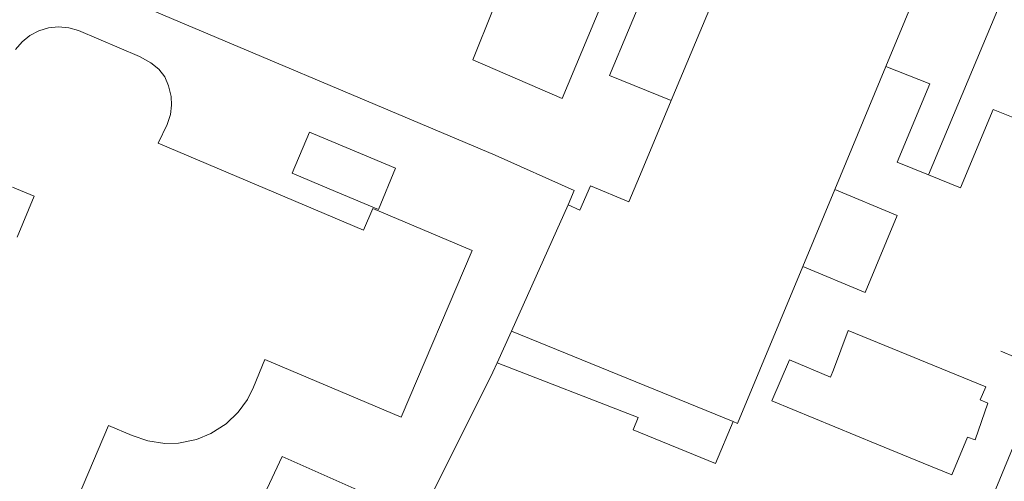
# Model space of a CAD drawing. Header units: metres. Extents: x 187916 to 189411, y 333285 to 334910.
# Tile 28 of 256: x 188526 to 188606, y 334192 to 334229. Entities that reach past the tile are written whole.
import ezdxf

# ---------------------------------------------------------------- set-up
doc = ezdxf.new("R2010")
doc.units = ezdxf.units.M
for name, color, linetype, lineweight in [('B-WE-IE-TERREINAFSCHEIDING_KUNSTMATIG_MUUR-G', 253, 'IE-TERREINAFSCHEIDING_KUNSTMATIG-SO', 15), ('B-WE-OG-BEBOUWING-GV', 253, 'Continuous', 15), ('B-WE-OG-TERREIN_ERF-GV', 253, 'Continuous', 15), ('B-WE-VH-OPENVERHARDING_TEGEL-GV', 253, 'Continuous', 15)]:
    doc.layers.add(name, color=color, linetype=linetype, lineweight=lineweight)
doc.linetypes.add('IE-TERREINAFSCHEIDING_KUNSTMATIG-SO', pattern='A,4,[82,NLCS.SHX,S=0.75,R=90,X=0,Y=0],4,-2', length=10)

# ---------------------------------------------------------------- blocks, each defined once
blk = doc.blocks.new('DTM')
at = {"layer": 'B-WE-IE-TERREINAFSCHEIDING_KUNSTMATIG_MUUR-G', "ltscale": 0.2, "flags": 128}
blk.add_lwpolyline([(188608.869, 334200.956), (188605.382, 334202.416)], dxfattribs=at)
at = {"layer": 'B-WE-OG-BEBOUWING-GV', "ltscale": 0.2, "flags": 128}
for points in [[(188571.799, 334248.218), (188567.964, 334238.712), (188566.575, 334235.27), (188570.807, 334233.484), (188570.043, 334231.651), (188569.731, 334231.776), (188568.995, 334230.093), (188565.163, 334231.77), (188564.455, 334230.016), (188562.811, 334225.941), (188570.025, 334222.809), (188573.178, 334230.39), (188575.513, 334235.998), (188579.289, 334245.073)], [(188579.289, 334245.073), (188575.513, 334235.998), (188579.499, 334234.393), (188578.272, 334231.451), (188576.891, 334232.006), (188573.825, 334224.653), (188578.807, 334222.649), (188586.861, 334241.903)], [(188586.861, 334241.903), (188578.807, 334222.649), (188576.454, 334217.025), (188575.389, 334214.479), (188572.286, 334215.765), (188571.424, 334213.795), (188570.504, 334214.229), (188565.914, 334204.021), (188583.792, 334196.725), (188584.162, 334196.574), (188589.415, 334209.248), (188591.993, 334215.467), (188596.112, 334225.404), (188600.577, 334236.162)], [(188600.577, 334236.162), (188596.112, 334225.404), (188599.66, 334223.985), (188597.041, 334217.681), (188599.553, 334216.654), (188606.661, 334233.615)], [(188606.661, 334233.615), (188599.553, 334216.654), (188602.137, 334215.597), (188604.761, 334221.911), (188608.401, 334220.461), (188612.781, 334231.053)], [(188525.675, 334215.665), (188527.445, 334214.93), (188526.065, 334211.613)], [(188528.957, 334185.884), (188533.438, 334196.409), (188535.329, 334195.605), (188536.59, 334195.176), (188537.959, 334194.968), (188539.061, 334194.991), (188540.511, 334195.287), (188541.669, 334195.757), (188542.918, 334196.549), (188543.886, 334197.479), (188544.623, 334198.509), (188545.133, 334199.495), (188546.032, 334201.752), (188557.024, 334197.087), (188562.741, 334210.547), (188554.74, 334213.937), (188553.997, 334212.191), (188537.442, 334219.211), (188538.163, 334220.718), (188538.418, 334221.519), (188538.508, 334222.274), (188538.468, 334222.98), (188538.277, 334223.84), (188537.969, 334224.547), (188537.475, 334225.178), (188536.837, 334225.682), (188535.934, 334226.206), (188530.995, 334228.294), (188530.214, 334228.522), (188529.403, 334228.597), (188528.593, 334228.516), (188527.813, 334228.281), (188527.093, 334227.901), (188526.458, 334227.391), (188525.933, 334226.768)]]:
    blk.add_lwpolyline(points, dxfattribs=at)
for points in [[(188548.231, 334216.771), (188551.21, 334215.525), (188555.191, 334213.855), (188556.584, 334217.176), (188552.603, 334218.846), (188549.624, 334220.091)], [(188589.415, 334209.248), (188594.458, 334207.157), (188597.036, 334213.376), (188591.993, 334215.467)], [(188583.792, 334196.725), (188565.914, 334204.021), (188564.764, 334201.464), (188576.142, 334197.062), (188575.73, 334196.074), (188582.366, 334193.339)], [(188595.398, 334194.911), (188599.123, 334193.371), (188601.424, 334192.42), (188602.69, 334195.483), (188603.323, 334195.263), (188604.351, 334198.218), (188603.733, 334198.477), (188604.173, 334199.529), (188593.075, 334204.085), (188591.892, 334200.914), (188591.639, 334200.322), (188588.35, 334201.72), (188586.933, 334198.409)]]:
    blk.add_lwpolyline(points, close=True, dxfattribs=at)
at = {"layer": 'B-WE-OG-TERREIN_ERF-GV', "ltscale": 0.2, "flags": 128}
for points in [[(188533.676, 334231.333), (188564.609, 334218.241), (188570.979, 334215.392), (188570.504, 334214.229), (188571.424, 334213.795), (188572.286, 334215.765), (188575.389, 334214.479), (188576.454, 334217.025), (188578.807, 334222.649), (188573.825, 334224.653), (188576.891, 334232.006)], [(188573.178, 334230.39), (188570.025, 334222.809), (188562.811, 334225.941), (188564.455, 334230.016)], [(188515.65, 334173.569), (188533.955, 334164.862), (188534.904, 334167.239), (188523.931, 334172.097), (188525.024, 334174.395), (188535.997, 334169.537), (188547.432, 334193.916), (188558.566, 334188.972), (188564.434, 334200.73), (188564.764, 334201.464), (188565.914, 334204.021), (188570.504, 334214.229), (188570.979, 334215.392), (188564.609, 334218.241), (188533.676, 334231.333), (188517.547, 334238.281), (188513.912, 334239.884)], [(188525.933, 334226.768), (188526.458, 334227.391), (188527.093, 334227.901), (188527.813, 334228.281), (188528.593, 334228.516), (188529.403, 334228.597), (188530.214, 334228.522), (188530.995, 334228.294), (188535.934, 334226.206), (188536.837, 334225.682), (188537.475, 334225.178), (188537.969, 334224.547), (188538.277, 334223.84), (188538.468, 334222.98), (188538.508, 334222.274), (188538.418, 334221.519), (188538.163, 334220.718), (188537.442, 334219.211), (188553.997, 334212.191), (188554.74, 334213.937), (188562.741, 334210.547), (188557.024, 334197.087), (188546.032, 334201.752), (188545.133, 334199.495), (188544.623, 334198.509), (188543.886, 334197.479), (188542.918, 334196.549), (188541.669, 334195.757), (188540.511, 334195.287), (188539.061, 334194.991), (188537.959, 334194.968), (188536.59, 334195.176), (188535.329, 334195.605), (188533.438, 334196.409), (188528.957, 334185.884)], [(188526.065, 334211.613), (188527.445, 334214.93), (188525.675, 334215.665)], [(188507.704, 334089.815), (188514.537, 334096.867), (188515.289, 334098.463), (188525.137, 334109.069), (188585.212, 334162.68), (188585.038, 334162.872), (188589.625, 334167.723), (188592.838, 334171.417), (188595.877, 334175.257), (188598.488, 334179.07), (188600.878, 334183.027), (188602.935, 334186.879), (188604.784, 334190.836), (188607.587, 334197.614)], [(188608.401, 334220.461), (188604.761, 334221.911), (188602.137, 334215.597), (188599.553, 334216.654), (188597.041, 334217.681), (188599.66, 334223.985), (188596.112, 334225.404), (188591.993, 334215.467), (188597.036, 334213.376), (188594.458, 334207.157), (188589.415, 334209.248), (188584.162, 334196.574), (188583.792, 334196.725), (188582.366, 334193.339), (188575.73, 334196.074), (188576.142, 334197.062), (188564.764, 334201.464), (188564.434, 334200.73), (188558.566, 334188.972), (188547.432, 334193.916), (188535.997, 334169.537), (188534.904, 334167.239)]]:
    blk.add_lwpolyline(points, dxfattribs=at)
for points in [[(188552.603, 334218.846), (188556.584, 334217.176), (188555.191, 334213.855), (188551.21, 334215.525), (188548.231, 334216.771), (188549.624, 334220.091)], [(188599.123, 334193.371), (188595.398, 334194.911), (188586.933, 334198.409), (188588.35, 334201.72), (188591.639, 334200.322), (188591.892, 334200.914), (188593.075, 334204.085), (188604.173, 334199.529), (188603.733, 334198.477), (188604.351, 334198.218), (188603.323, 334195.263), (188602.69, 334195.483), (188601.424, 334192.42)]]:
    blk.add_lwpolyline(points, close=True, dxfattribs=at)
at = {"layer": 'B-WE-VH-OPENVERHARDING_TEGEL-GV', "ltscale": 0.2, "flags": 128}
blk.add_lwpolyline([(188617.532, 334221.715), (188615.418, 334216.598), (188608.869, 334200.956), (188607.587, 334197.614), (188604.784, 334190.836), (188602.935, 334186.879), (188600.878, 334183.027), (188598.488, 334179.07), (188595.877, 334175.257), (188592.838, 334171.417), (188589.625, 334167.723), (188585.038, 334162.872), (188585.212, 334162.68), (188525.137, 334109.069), (188515.289, 334098.463), (188514.537, 334096.867), (188507.704, 334089.815)], dxfattribs=at)

msp = doc.modelspace()

# ---------------------------------------------------------------- block references
msp.add_blockref('DTM', (0, 0))

doc.saveas('drawing.dxf')
